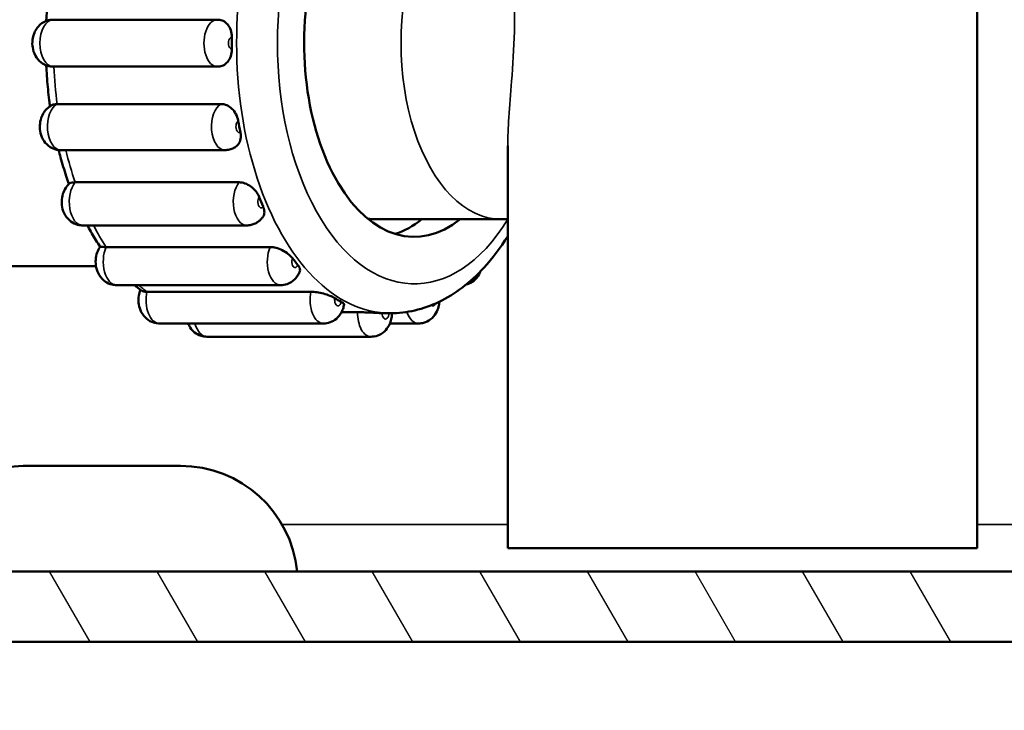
# Model space of a CAD drawing. Header units: millimetres. Extents: x 0 to 2103, y 0 to 1485.
# Tile 44 of 65: x 1718 to 1802, y 501 to 560. Entities that reach past the tile are written whole.
import ezdxf

# ---------------------------------------------------------------- set-up
doc = ezdxf.new("R2010")
doc.units = ezdxf.units.MM
doc.header["$LTSCALE"] = 2.5
for name, color, linetype, lineweight in [('AM_0', 7, 'Continuous', 50), ('AM_4', 7, 'Continuous', 35), ('AM_5', 7, 'Continuous', 35), ('AM_8', 7, 'Continuous', 25)]:
    doc.layers.add(name, color=color, linetype=linetype, lineweight=lineweight)
doc.styles.add('3_5 mm', font='arial.ttf')
doc.styles.add('7 mm', font='arial.ttf')
doc.dimstyles.new('Firmenstandard$7', dxfattribs={"dimscale": 2.5, "dimtxt": 3.5, "dimasz": 2.5, "dimexe": 2, "dimexo": 0, "dimgap": 0.8, "dimtad": 1, "dimrnd": 1e-08, "dimtxsty": '3_5 mm', "dimcen": 0.09, "dimdle": 10, "dimclrd": 256, "dimclre": 7, "dimclrt": 7, "dimadec": 0, "dimazin": 2, "dimtfac": 0.714286, "dimtdec": 3, "dimtmove": 0, "dimatfit": 3, "dimfxl": 1, "dimtolj": 1, "dimlwd": -1, "dimlwe": 25, "dimarcsym": 0})
doc.dimstyles.new('Schriftgröße 7', dxfattribs={"dimscale": 2.5, "dimtxt": 7, "dimasz": 2.5, "dimexe": 1.5, "dimexo": 1, "dimgap": 0.7, "dimtad": 1, "dimrnd": 1e-08, "dimtxsty": '7 mm', "dimcen": 0.09, "dimdle": 10, "dimclrd": 256, "dimclre": 256, "dimclrt": 7, "dimadec": 1, "dimazin": 2, "dimtfac": 0.357143, "dimtdec": 3, "dimtmove": 0, "dimatfit": 3, "dimfxl": 1, "dimtolj": 1, "dimtzin": 0, "dimlwd": -1, "dimlwe": -1, "dimarcsym": 0})

# ---------------------------------------------------------------- blocks, each defined once
blk = doc.blocks.new('*D71')
at = {"layer": 'AM_5', "transparency": 16777216}
for p, q in [((1791.471, 1156.638), (2024.228, 1156.638)), ((2020.478, 1150.388), (2020.478, 512.888)), ((1843.971, 506.638), (2024.228, 506.638))]:
    blk.add_line(p, q, dxfattribs=at)
for points in [[(2019.436, 1150.388), (2021.52, 1150.388), (2020.478, 1156.638)], [(2019.436, 512.888), (2021.52, 512.888), (2020.478, 506.638)]]:
    blk.add_solid(points, dxfattribs=at)
at = {"layer": 'Defpoints', "color": 0, "transparency": 16777216}
for p in [(1788.971, 1156.638), (1841.471, 506.638), (2020.478, 506.638)]:
    blk.add_point(p, dxfattribs=at)
at = {"layer": 'AM_5', "color": 7, "transparency": 16777216, "insert": (2009.679, 721.475), "char_height": 17.5, "attachment_point": 4, "rotation": 90, "style": '7 mm'}
blk.add_mtext('\\A1; \\fArial|b0|i0;\\H17.5000;max. 620 / min. 500', dxfattribs=at)

msp = doc.modelspace()

# ---------------------------------------------------------------- hatches: boundary and pattern name
at = {"layer": 'AM_8'}
h = msp.add_hatch(dxfattribs=at)
h.set_pattern_fill('ANSI31', color=256, scale=63.5, angle=75.000175, style=0)
h.set_pattern_definition([(120.00018, (0, 0), (-6.874064, -3.96877), [])])
edge = h.paths.add_edge_path()
edge.add_ellipse((1525.9705, 908.638), major_axis=(-2, 0), ratio=1, start_angle=0, end_angle=90)
edge.add_line((1525.9705, 906.638), (1529.9705, 906.638))
edge.add_line((1529.9705, 906.638), (1531.2052, 906.638))
edge.add_spline(control_points=[(1531.2052, 906.638), (1531.4956, 906.638), (1531.8385, 906.5758), (1532.3647, 906.3733), (1532.645, 906.2029), (1533.0314, 905.8452), (1533.2113, 905.6004), (1533.4109, 905.1528), (1533.4716, 904.875), (1533.4716, 904.638)], knot_values=[0.31556, 0.31556, 0.31556, 0.31556, 0.4026806, 0.4026806, 0.4847007, 0.4847007, 0.5606422, 0.5606422, 0.6317311, 0.6317311, 0.6317311, 0.6317311], degree=3, periodic=0)
edge.add_line((1533.4716, 904.638), (1533.4716, 901.638))
edge.add_spline(control_points=[(1533.4716, 901.638), (1533.4716, 901.4013), (1533.5322, 901.1237), (1533.7315, 900.6764), (1533.9113, 900.4319), (1534.2981, 900.0741), (1534.5792, 899.9036), (1535.1086, 899.7004), (1535.4547, 899.638), (1535.7478, 899.638)], knot_values=[0, 0, 0, 0, 0.0710261, 0.0710261, 0.1469038, 0.1469038, 0.229093, 0.229093, 0.3170215, 0.3170215, 0.3170215, 0.3170215], degree=3, periodic=0)
edge.add_line((1535.7478, 899.638), (1541.4853, 899.638))
edge.add_spline(control_points=[(1541.4853, 899.638), (1541.7838, 899.638), (1542.1365, 899.575), (1542.6757, 899.3702), (1542.9623, 899.1988), (1543.3555, 898.8395), (1543.5382, 898.5951), (1543.7397, 898.1489), (1543.8009, 897.8733), (1543.8009, 897.638)], knot_values=[0.319112, 0.319112, 0.319112, 0.319112, 0.4086701, 0.4086701, 0.4921579, 0.4921579, 0.568446, 0.568446, 0.639029, 0.639029, 0.639029, 0.639029], degree=3, periodic=0)
edge.add_line((1543.8009, 897.638), (1543.8009, 876.638))
edge.add_spline(control_points=[(1543.8009, 876.638), (1543.8009, 876.0521), (1543.8648, 875.4132), (1544.1371, 874.1665), (1544.3453, 873.5587), (1544.8464, 872.4471), (1545.1939, 871.8466), (1546.0134, 870.736), (1546.4848, 870.2255), (1547.4711, 869.3263), (1548.0858, 868.865), (1549.3974, 868.0767), (1550.0939, 867.7493), (1551.4767, 867.2286), (1552.2967, 866.9999), (1553.9661, 866.7048), (1554.8154, 866.638), (1555.5917, 866.638)], knot_values=[0, 0, 0, 0, 0.1757897, 0.1757897, 0.3515793, 0.3515793, 0.5415871, 0.5415871, 0.7315949, 0.7315949, 0.9419788, 0.9419788, 1.1523628, 1.1523628, 1.3852512, 1.3852512, 1.6181395, 1.6181395, 1.6181395, 1.6181395], degree=3, periodic=0)
edge.add_line((1555.5917, 866.638), (1555.5917, 863.638))
edge.add_line((1555.5917, 863.638), (1544.5825, 863.638))
edge.add_spline(control_points=[(1544.5825, 863.638), (1543.5935, 864.2481), (1542.6688, 864.9542), (1541.1422, 866.3584), (1540.3955, 867.1752), (1539.099, 868.9508), (1538.5499, 869.91), (1537.755, 871.6904), (1537.4239, 872.6676), (1536.9912, 874.6708), (1536.8898, 875.697), (1536.8898, 876.638)], knot_values=[-1.4895109, -1.4895109, -1.4895109, -1.4895109, -1.1698769, -1.1698769, -0.8672325, -0.8672325, -0.5645881, -0.5645881, -0.2822941, -0.2822941, 0, 0, 0, 0], degree=3, periodic=0)
edge.add_line((1536.8898, 876.638), (1536.8898, 893.638))
edge.add_line((1536.8898, 893.638), (1535.7478, 893.638))
edge.add_spline(control_points=[(1535.7478, 893.638), (1535.1635, 893.638), (1534.5245, 893.6903), (1533.2697, 893.9195), (1532.6538, 894.0965), (1531.6011, 894.5024), (1531.0635, 894.7619), (1530.0533, 895.3849), (1529.5808, 895.7486), (1528.8138, 896.4629), (1528.4434, 896.8735), (1527.8007, 897.7645), (1527.5286, 898.2451), (1527.1325, 899.1403), (1526.9669, 899.6339), (1526.8232, 900.3051), (1526.7936, 900.4719), (1526.7702, 900.638)], knot_values=[-1.2643075, -1.2643075, -1.2643075, -1.2643075, -1.0890154, -1.0890154, -0.9137232, -0.9137232, -0.7505254, -0.7505254, -0.5873276, -0.5873276, -0.4361084, -0.4361084, -0.2848893, -0.2848893, -0.1424447, -0.1424447, -0.0958262, -0.0958262, -0.0958262, -0.0958262], degree=3, periodic=0)
edge.add_line((1526.7702, 900.638), (1525.9705, 900.638))
edge.add_ellipse((1525.9705, 908.638), major_axis=(0, -8), ratio=1, start_angle=270, end_angle=360, ccw=False)
edge.add_line((1517.9705, 908.638), (1517.9705, 910.638))
edge.add_line((1517.9705, 910.638), (1510.9705, 910.638))
edge.add_ellipse((1510.9705, 918.638), major_axis=(0, -8), ratio=1, start_angle=270.094166, end_angle=360, ccw=False)
edge.add_line((1502.9705, 918.6249), (1492.0278, 888.5598))
edge.add_ellipse((1483.5705, 891.638), major_axis=(8.4572, -3.0782), ratio=1, start_angle=290, end_angle=360, ccw=False)
edge.add_line((1483.5705, 882.638), (1460.1705, 882.638))
edge.add_ellipse((1460.1705, 891.638), major_axis=(0, -9), ratio=1, start_angle=335.311988, end_angle=360, ccw=False)
edge.add_ellipse((1446.4705, 878.7513), major_axis=(9.9409, 4.7094), ratio=1, start_angle=334.651281, end_angle=360, ccw=False)
edge.add_line((1457.4705, 878.7513), (1457.4705, 516.638))
edge.add_ellipse((1461.4705, 516.638), major_axis=(-4, 0), ratio=1, start_angle=0, end_angle=90)
edge.add_line((1461.4705, 512.638), (1639.2395, 512.638))
edge.add_spline(control_points=[(1639.2395, 512.638), (1639.2513, 512.7253), (1639.2647, 512.8127), (1639.353, 513.3285), (1639.4658, 513.7504), (1639.7394, 514.5316), (1639.931, 514.9623), (1640.3908, 515.7813), (1640.6588, 516.1696), (1641.2601, 516.9165), (1641.6636, 517.3334), (1642.5446, 518.0813), (1643.0218, 518.4128), (1644.113, 519.0591), (1644.9209, 519.4249), (1646.5003, 519.9754), (1647.4948, 520.2118), (1649.5135, 520.5066), (1650.5371, 520.5683), (1652.404, 520.5683), (1653.4276, 520.5066), (1655.4463, 520.2118), (1656.4408, 519.9754), (1658.0201, 519.4249), (1658.8281, 519.0591), (1659.9193, 518.4128), (1660.3965, 518.0813), (1661.2775, 517.3334), (1661.6809, 516.9165), (1662.2823, 516.1696), (1662.5502, 515.7813), (1663.01, 514.9623), (1663.2017, 514.5316), (1663.4752, 513.7504), (1663.588, 513.3285), (1663.6764, 512.8127), (1663.6898, 512.7253), (1663.7016, 512.638)], knot_values=[1.690974, 1.690974, 1.690974, 1.690974, 1.7152413, 1.7152413, 1.8346096, 1.8346096, 1.9635329, 1.9635329, 2.0924562, 2.0924562, 2.2512084, 2.2512084, 2.4099607, 2.4099607, 2.6316831, 2.6316831, 2.9117146, 2.9117146, 3.191746, 3.191746, 3.4717775, 3.4717775, 3.7518089, 3.7518089, 3.9735314, 3.9735314, 4.1322836, 4.1322836, 4.2910359, 4.2910359, 4.4199591, 4.4199591, 4.5488824, 4.5488824, 4.6682507, 4.6682507, 4.692518, 4.692518, 4.692518, 4.692518], degree=3, periodic=0)
edge.add_line((1663.7016, 512.638), (1841.4705, 512.638))
edge.add_ellipse((1841.4705, 516.638), major_axis=(0, -4), ratio=1, start_angle=0, end_angle=90)
edge.add_line((1845.4705, 516.638), (1845.4705, 878.7513))
edge.add_ellipse((1856.4705, 878.7513), major_axis=(-11, 0), ratio=1, start_angle=334.651281, end_angle=360, ccw=False)
edge.add_ellipse((1842.7705, 891.638), major_axis=(3.7591, -8.1774), ratio=1, start_angle=335.311988, end_angle=360, ccw=False)
edge.add_line((1842.7705, 882.638), (1819.3705, 882.638))
edge.add_ellipse((1819.3705, 891.638), major_axis=(0, -9), ratio=1, start_angle=290, end_angle=360, ccw=False)
edge.add_line((1810.9133, 888.5598), (1799.9705, 918.6249))
edge.add_ellipse((1791.9705, 918.638), major_axis=(8, -0.0131), ratio=1, start_angle=270.094166, end_angle=360, ccw=False)
edge.add_line((1791.9705, 910.638), (1784.9705, 910.638))
edge.add_line((1784.9705, 910.638), (1784.9705, 908.638))
edge.add_ellipse((1776.9705, 908.638), major_axis=(8, 0), ratio=1, start_angle=270, end_angle=360, ccw=False)
edge.add_line((1776.9705, 900.638), (1776.1709, 900.638))
edge.add_spline(control_points=[(1776.1709, 900.638), (1776.1474, 900.4719), (1776.1179, 900.3051), (1775.9742, 899.6339), (1775.8085, 899.1403), (1775.4125, 898.2451), (1775.1404, 897.7645), (1774.4976, 896.8735), (1774.1272, 896.4629), (1773.3603, 895.7486), (1772.8878, 895.3849), (1771.8775, 894.7619), (1771.34, 894.5024), (1770.2873, 894.0965), (1769.6714, 893.9195), (1768.4166, 893.6903), (1767.7776, 893.638), (1767.1933, 893.638)], knot_values=[0.0958262, 0.0958262, 0.0958262, 0.0958262, 0.1424447, 0.1424447, 0.2848893, 0.2848893, 0.4361084, 0.4361084, 0.5873276, 0.5873276, 0.7505254, 0.7505254, 0.9137232, 0.9137232, 1.0890154, 1.0890154, 1.2643075, 1.2643075, 1.2643075, 1.2643075], degree=3, periodic=0)
edge.add_line((1767.1933, 893.638), (1766.0513, 893.638))
edge.add_line((1766.0513, 893.638), (1766.0513, 876.638))
edge.add_spline(control_points=[(1766.0513, 876.638), (1766.0513, 875.697), (1765.9499, 874.6708), (1765.5171, 872.6676), (1765.186, 871.6904), (1764.3912, 869.91), (1763.842, 868.9508), (1762.5456, 867.1752), (1761.7989, 866.3584), (1760.2722, 864.9542), (1759.3476, 864.2481), (1758.3585, 863.638)], knot_values=[0, 0, 0, 0, 0.2822941, 0.2822941, 0.5645881, 0.5645881, 0.8672325, 0.8672325, 1.1698769, 1.1698769, 1.4895109, 1.4895109, 1.4895109, 1.4895109], degree=3, periodic=0)
edge.add_line((1758.3585, 863.638), (1747.3494, 863.638))
edge.add_line((1747.3494, 863.638), (1747.3494, 866.638))
edge.add_spline(control_points=[(1747.3494, 866.638), (1748.1257, 866.638), (1748.975, 866.7048), (1750.6444, 866.9999), (1751.4644, 867.2286), (1752.8472, 867.7493), (1753.5437, 868.0767), (1754.8553, 868.865), (1755.47, 869.3263), (1756.4563, 870.2255), (1756.9277, 870.736), (1757.7471, 871.8466), (1758.0947, 872.4471), (1758.5958, 873.5587), (1758.804, 874.1665), (1759.0763, 875.4132), (1759.1402, 876.0521), (1759.1402, 876.638)], knot_values=[-1.6181395, -1.6181395, -1.6181395, -1.6181395, -1.3852512, -1.3852512, -1.1523628, -1.1523628, -0.9419788, -0.9419788, -0.7315949, -0.7315949, -0.5415871, -0.5415871, -0.3515793, -0.3515793, -0.1757897, -0.1757897, 0, 0, 0, 0], degree=3, periodic=0)
edge.add_line((1759.1402, 876.638), (1759.1402, 897.638))
edge.add_spline(control_points=[(1759.1402, 897.638), (1759.1402, 897.8733), (1759.2014, 898.1489), (1759.4029, 898.5951), (1759.5856, 898.8395), (1759.9787, 899.1988), (1760.2654, 899.3702), (1760.8046, 899.575), (1761.1572, 899.638), (1761.4558, 899.638)], knot_values=[-0.639029, -0.639029, -0.639029, -0.639029, -0.568446, -0.568446, -0.4921579, -0.4921579, -0.4086701, -0.4086701, -0.319112, -0.319112, -0.319112, -0.319112], degree=3, periodic=0)
edge.add_line((1761.4558, 899.638), (1767.1933, 899.638))
edge.add_spline(control_points=[(1767.1933, 899.638), (1767.4864, 899.638), (1767.8325, 899.7004), (1768.3619, 899.9036), (1768.643, 900.0741), (1769.0297, 900.4319), (1769.2095, 900.6764), (1769.4089, 901.1237), (1769.4695, 901.4013), (1769.4695, 901.638)], knot_values=[-0.3170215, -0.3170215, -0.3170215, -0.3170215, -0.229093, -0.229093, -0.1469038, -0.1469038, -0.0710261, -0.0710261, 0, 0, 0, 0], degree=3, periodic=0)
edge.add_line((1769.4695, 901.638), (1769.4695, 904.638))
edge.add_spline(control_points=[(1769.4695, 904.638), (1769.4695, 904.875), (1769.5302, 905.1528), (1769.7298, 905.6004), (1769.9097, 905.8452), (1770.296, 906.2029), (1770.5764, 906.3733), (1771.1026, 906.5758), (1771.4455, 906.638), (1771.7359, 906.638)], knot_values=[-0.6317311, -0.6317311, -0.6317311, -0.6317311, -0.5606422, -0.5606422, -0.4847007, -0.4847007, -0.4026806, -0.4026806, -0.31556, -0.31556, -0.31556, -0.31556], degree=3, periodic=0)
edge.add_line((1771.7359, 906.638), (1773.9705, 906.638))
edge.add_line((1773.9705, 906.638), (1776.9705, 906.638))
edge.add_ellipse((1776.9705, 908.638), major_axis=(0, -2), ratio=1, start_angle=0, end_angle=90)
edge.add_line((1778.9705, 908.638), (1778.9705, 914.638))
edge.add_ellipse((1780.9705, 914.638), major_axis=(-2, 0), ratio=1, start_angle=270, end_angle=360, ccw=False)
edge.add_line((1780.9705, 916.638), (1791.9705, 916.638))
edge.add_ellipse((1791.9705, 918.638), major_axis=(0, -2), ratio=1, start_angle=0, end_angle=90)
edge.add_line((1793.9705, 918.638), (1793.9705, 935.638))
edge.add_ellipse((1796.9705, 935.638), major_axis=(-3, 0), ratio=1, start_angle=270, end_angle=360, ccw=False)
edge.add_line((1796.9705, 938.638), (1796.9708, 938.638))
edge.add_ellipse((1796.9708, 935.638), major_axis=(0, 3), ratio=1, start_angle=290, end_angle=360, ccw=False)
edge.add_line((1799.7899, 936.6641), (1816.5515, 890.612))
edge.add_ellipse((1819.3705, 891.638), major_axis=(-2.8191, -1.0261), ratio=1, start_angle=0, end_angle=70)
edge.add_line((1819.3705, 888.638), (1842.7705, 888.638))
edge.add_ellipse((1842.7705, 891.638), major_axis=(0, -3), ratio=1, start_angle=0, end_angle=70)
edge.add_line((1845.5896, 890.612), (1854.3439, 914.6641))
edge.add_ellipse((1857.1629, 913.638), major_axis=(-2.8191, 1.0261), ratio=1, start_angle=290, end_angle=360, ccw=False)
edge.add_line((1857.1629, 916.638), (1871.0398, 916.638))
edge.add_ellipse((1871.0398, 905.638), major_axis=(0, 11), ratio=1, start_angle=210, end_angle=360, ccw=False)
edge.add_line((1876.5398, 896.1117), (1853.9705, 883.0814))
edge.add_ellipse((1856.4705, 878.7513), major_axis=(-2.5, 4.3301), ratio=1, start_angle=0, end_angle=60)
edge.add_line((1851.4705, 878.7513), (1851.4705, 516.638))
edge.add_ellipse((1841.4705, 516.638), major_axis=(10, 0), ratio=1, start_angle=270, end_angle=360, ccw=False)
edge.add_line((1841.4705, 506.638), (1660.9178, 506.638))
edge.add_spline(control_points=[(1660.9178, 506.638), (1660.3488, 506.638), (1659.7275, 506.693), (1658.4979, 506.8949), (1657.8893, 507.0401), (1656.4129, 507.45), (1655.4193, 507.8037), (1653.4334, 508.4408), (1652.4339, 508.7015), (1651.4705, 508.7015), (1650.5072, 508.7015), (1649.5077, 508.4408), (1647.5218, 507.8037), (1646.5282, 507.45), (1645.0518, 507.0401), (1644.4432, 506.8949), (1643.2135, 506.693), (1642.5922, 506.638), (1642.0233, 506.638)], knot_values=[-0.9193577, -0.9193577, -0.9193577, -0.9193577, -0.7486765, -0.7486765, -0.5779953, -0.5779953, -0.2889976, -0.2889976, 0, 0, 0, 0.2889976, 0.2889976, 0.5779953, 0.5779953, 0.7486765, 0.7486765, 0.9193577, 0.9193577, 0.9193577, 0.9193577], degree=3, periodic=0)
edge.add_line((1642.0233, 506.638), (1461.4705, 506.638))
edge.add_ellipse((1461.4705, 516.638), major_axis=(0, -10), ratio=1, start_angle=270, end_angle=360, ccw=False)
edge.add_line((1451.4705, 516.638), (1451.4705, 878.7513))
edge.add_ellipse((1446.4705, 878.7513), major_axis=(5, 0), ratio=1, start_angle=0, end_angle=60)
edge.add_line((1448.9705, 883.0814), (1426.4013, 896.1117))
edge.add_ellipse((1431.9013, 905.638), major_axis=(-5.5, -9.5263), ratio=1, start_angle=210, end_angle=360, ccw=False)
edge.add_line((1431.9013, 916.638), (1445.7781, 916.638))
edge.add_ellipse((1445.7781, 913.638), major_axis=(0, 3), ratio=1, start_angle=290, end_angle=360, ccw=False)
edge.add_line((1448.5972, 914.6641), (1457.3515, 890.612))
edge.add_ellipse((1460.1705, 891.638), major_axis=(-2.8191, -1.0261), ratio=1, start_angle=0, end_angle=70)
edge.add_line((1460.1705, 888.638), (1483.5705, 888.638))
edge.add_ellipse((1483.5705, 891.638), major_axis=(0, -3), ratio=1, start_angle=0, end_angle=70)
edge.add_line((1486.3896, 890.612), (1503.1512, 936.6641))
edge.add_ellipse((1505.9703, 935.638), major_axis=(-2.8191, 1.0261), ratio=1, start_angle=290, end_angle=360, ccw=False)
edge.add_line((1505.9703, 938.638), (1505.9705, 938.638))
edge.add_ellipse((1505.9705, 935.638), major_axis=(0, 3), ratio=1, start_angle=270, end_angle=360, ccw=False)
edge.add_line((1508.9705, 935.638), (1508.9705, 918.638))
edge.add_ellipse((1510.9705, 918.638), major_axis=(-2, 0), ratio=1, start_angle=0, end_angle=90)
edge.add_line((1510.9705, 916.638), (1521.9705, 916.638))
edge.add_ellipse((1521.9705, 914.638), major_axis=(0, 2), ratio=1, start_angle=270, end_angle=360, ccw=False)
edge.add_line((1523.9705, 914.638), (1523.9705, 908.638))
edge = h.paths.add_edge_path(flags=0)
edge.add_ellipse((1842.7705, 891.638), major_axis=(8.4572, -3.0782), ratio=1, start_angle=358.838466, end_angle=360)
edge.add_line((1851.2278, 888.5598), (1859.2636, 910.638))
edge.add_line((1859.2636, 910.638), (1871.0398, 910.638))
edge.add_ellipse((1871.0398, 905.638), major_axis=(2.5, -4.3301), ratio=1, start_angle=0, end_angle=150, ccw=False)
edge.add_line((1873.5398, 901.3079), (1851.1636, 888.389))
edge = h.paths.add_edge_path(flags=0)
edge.add_ellipse((1460.1705, 891.638), major_axis=(-8.3931, -3.249), ratio=1, start_angle=358.838466, end_angle=360)
edge.add_line((1451.7774, 888.389), (1429.4013, 901.3079))
edge.add_ellipse((1431.9013, 905.638), major_axis=(0, 5), ratio=1, start_angle=0, end_angle=150, ccw=False)
edge.add_line((1431.9013, 910.638), (1443.6775, 910.638))
edge.add_line((1443.6775, 910.638), (1451.7133, 888.5598))

# ---------------------------------------------------------------- linework, layer by layer
at = {"layer": 'AM_0'}
for p, q in [((1799.4705, 585.638), (1799.4705, 514.638)), ((1720.7482, 559.638), (1734.7246, 559.638)), ((1720.7482, 555.638), (1734.7246, 555.638)), ((1721.0846, 552.4578), (1735.061, 552.4578)), ((1759.4705, 548.8839), (1759.4705, 514.638)), ((1721.389, 548.5306), (1735.3654, 548.5306)), ((1722.6203, 545.7866), (1736.5967, 545.7866)), ((1723.2488, 542.119), (1737.2252, 542.119)), ((1748.2292, 542.638), (1758.917, 542.638)), ((1725.2544, 540.2754), (1739.2308, 540.2754)), ((1724.3937, 538.638), (1715.3808, 538.638)), ((1726.1455, 537.0306), (1740.1219, 537.0306)), ((1728.729, 536.4639), (1742.7055, 536.4639)), ((1745.308, 534.725), (1746.6806, 534.725)), ((1749.0513, 534.638), (1749.4624, 534.638)), ((1729.7956, 533.7637), (1743.772, 533.7637)), ((1749.4315, 533.7637), (1751.8642, 533.7637)), ((1733.8417, 532.638), (1747.8181, 532.638)), ((1731.5827, 521.638), (1718.5827, 521.638)), ((1759.4705, 514.638), (1799.4705, 514.638)), ((1663.7016, 512.638), (1841.4705, 512.638)), ((1841.4705, 506.638), (1660.9178, 506.638))]:
    msp.add_line(p, q, dxfattribs=at)
for centre, start, end in [((1718.5827, 511.638), 90, 107.953881), ((1731.5827, 511.638), 5.73917, 90)]:
    msp.add_arc(centre, 10, start, end, dxfattribs=at)
for centre, major_axis, start_param, end_param in [((1751.5177, 557.638), (0, -16.5), 3.1415927, 6.712885), ((1749.0513, 557.638), (0, -23), 4.6906494, 4.7341285), ((1749.0513, 557.638), (0, -23), 5.0048087, 5.0482878), ((1749.0513, 557.638), (0, -23), 5.318968, 5.3624471), ((1748.2292, 557.638), (0, -15), 6.2030072, 6.2831853), ((1748.2292, 557.638), (0, -16.5), 0.1759574, 0.4296997), ((1749.0513, 557.638), (0, -23), 5.6331272, 5.6766063), ((1749.0513, 557.638), (0, -23), 5.9472865, 5.9907656), ((1749.0513, 557.638), (0, -23), 6.2614457, 6.2831853)]:
    msp.add_ellipse(centre, major_axis=major_axis, ratio=0.5692833, start_param=start_param, end_param=end_param, dxfattribs=at)
for points, knots in [([(1720.4758, 563.0168), (1720.4512, 562.8421), (1720.4278, 562.6669), (1720.3672, 562.1885), (1720.3325, 561.8845), (1720.2703, 561.2743), (1720.2428, 560.9682), (1720.1952, 560.3543), (1720.1749, 560.0466), (1720.1546, 559.6675), (1720.151, 559.5968), (1720.1476, 559.526)], [1.32798237, 1.32798237, 1.32798237, 1.32798237, 1.35208358, 1.35208358, 1.39362721, 1.39362721, 1.43517084, 1.43517084, 1.47671447, 1.47671447, 1.48624565, 1.48624565, 1.48624565, 1.48624565]), ([(1720.7482, 559.638), (1720.5691, 559.638), (1720.3908, 559.6079), (1720.0581, 559.4992), (1719.9066, 559.4186), (1719.6263, 559.2214), (1719.5072, 559.1016), (1719.2865, 558.8259), (1719.2014, 558.6701), (1719.0516, 558.3156), (1719.0049, 558.1197), (1718.9537, 557.7029), (1718.9575, 557.4828), (1719.0306, 557.0356), (1719.0972, 556.8079), (1719.3317, 556.381), (1719.4763, 556.1818), (1719.8549, 555.8847), (1720.0422, 555.7776), (1720.4141, 555.6642), (1720.5809, 555.638), (1720.7482, 555.638)], [0, 0, 0, 0, 0.1839675, 0.1839675, 0.38081, 0.38081, 0.6181071, 0.6181071, 0.9324884, 0.9324884, 1.3583428, 1.3583428, 1.8501794, 1.8501794, 2.3382731, 2.3382731, 2.7214464, 2.7214464, 2.9697155, 2.9697155, 3.1415927, 3.1415927, 3.1415927, 3.1415927]), ([(1734.7246, 559.638), (1734.733, 559.638), (1734.7415, 559.638), (1734.7584, 559.6377), (1734.7668, 559.6375), (1734.7837, 559.637), (1734.7922, 559.6367), (1734.809, 559.6359), (1734.8175, 559.6355), (1734.8343, 559.6344), (1734.8427, 559.6338), (1734.8511, 559.6332)], [6.283185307, 6.283185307, 6.283185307, 6.283185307, 6.291870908, 6.291870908, 6.30055651, 6.30055651, 6.309242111, 6.309242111, 6.317927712, 6.317927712, 6.326613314, 6.326613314, 6.326613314, 6.326613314]), ([(1734.8511, 559.6332), (1734.9786, 559.6235), (1735.1031, 559.5896), (1735.3662, 559.4612), (1735.4979, 559.3553), (1735.7192, 559.0857), (1735.8067, 558.9246), (1735.9271, 558.5681), (1735.9589, 558.3761), (1735.9611, 558.1667), (1735.9611, 558.1523), (1735.9609, 558.138)], [0.29646073, 0.29646073, 0.29646073, 0.29646073, 0.34341021, 0.34341021, 0.40198819, 0.40198819, 0.46059239, 0.46059239, 0.51913849, 0.51913849, 0.52344896, 0.52344896, 0.52344896, 0.52344896]), ([(1735.9609, 557.1381), (1735.9611, 557.1237), (1735.9611, 557.1094), (1735.9589, 556.9), (1735.9271, 556.708), (1735.8067, 556.3515), (1735.7192, 556.1904), (1735.4979, 555.9208), (1735.3662, 555.8148), (1735.1031, 555.6865), (1734.9786, 555.6526), (1734.8511, 555.6429)], [0.05068422, 0.05068422, 0.05068422, 0.05068422, 0.05499468, 0.05499468, 0.11354071, 0.11354071, 0.17214482, 0.17214482, 0.23072271, 0.23072271, 0.27767213, 0.27767213, 0.27767213, 0.27767213]), ([(1720.1476, 555.7501), (1720.151, 555.6793), (1720.1546, 555.6085), (1720.1749, 555.2295), (1720.1952, 554.9218), (1720.2428, 554.3079), (1720.2703, 554.0018), (1720.3325, 553.3916), (1720.3672, 553.0876), (1720.4278, 552.6092), (1720.4512, 552.434), (1720.4758, 552.2592)], [1.655347, 1.655347, 1.655347, 1.655347, 1.66487819, 1.66487819, 1.70642182, 1.70642182, 1.74796545, 1.74796545, 1.78950908, 1.78950908, 1.81361028, 1.81361028, 1.81361028, 1.81361028]), ([(1734.8511, 555.6429), (1734.8427, 555.6422), (1734.8343, 555.6416), (1734.8175, 555.6406), (1734.809, 555.6402), (1734.7922, 555.6394), (1734.7837, 555.6391), (1734.7668, 555.6385), (1734.7584, 555.6384), (1734.7415, 555.6381), (1734.733, 555.638), (1734.7246, 555.638)], [3.098164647, 3.098164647, 3.098164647, 3.098164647, 3.106850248, 3.106850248, 3.11553585, 3.11553585, 3.124221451, 3.124221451, 3.132907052, 3.132907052, 3.141592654, 3.141592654, 3.141592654, 3.141592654]), ([(1720.7475, 552.4022), (1720.5794, 552.3323), (1720.436, 552.2408), (1720.1704, 552.0229), (1720.06, 551.894), (1719.8559, 551.598), (1719.7798, 551.4322), (1719.6525, 551.0589), (1719.6176, 550.8538), (1719.5961, 550.4259), (1719.6147, 550.2036), (1719.725, 549.7549), (1719.8112, 549.5271), (1720.0925, 549.1208), (1720.2532, 548.9437), (1720.6436, 548.6952), (1720.8347, 548.6107), (1721.1577, 548.5429), (1721.2733, 548.5306), (1721.389, 548.5306)], [0.232447, 0.232447, 0.232447, 0.232447, 0.4368414, 0.4368414, 0.6900218, 0.6900218, 1.0312077, 1.0312077, 1.4828603, 1.4828603, 1.9782144, 1.9782144, 2.4535748, 2.4535748, 2.7940077, 2.7940077, 3.0227307, 3.0227307, 3.1415927, 3.1415927, 3.1415927, 3.1415927]), ([(1720.7475, 552.4022), (1720.7709, 552.412), (1720.7962, 552.4205), (1720.8983, 552.4477), (1720.9859, 552.4578), (1721.0846, 552.4578)], [0.525013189, 0.525013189, 0.525013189, 0.525013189, 0.538147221, 0.538147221, 0.574133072, 0.574133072, 0.574133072, 0.574133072]), ([(1735.061, 552.4578), (1735.2153, 552.4578), (1735.3729, 552.4234), (1735.6843, 552.2869), (1735.8348, 552.1835), (1736.1041, 551.9214), (1736.2202, 551.7651), (1736.4039, 551.4208), (1736.4696, 551.236), (1736.5087, 551.0353), (1736.5113, 551.0216), (1736.5136, 551.0078)], [0.28705032, 0.28705032, 0.28705032, 0.28705032, 0.34341021, 0.34341021, 0.40198819, 0.40198819, 0.46059239, 0.46059239, 0.51913849, 0.51913849, 0.52344896, 0.52344896, 0.52344896, 0.52344896]), ([(1736.6895, 550.0568), (1736.6922, 550.0433), (1736.6947, 550.0297), (1736.7293, 549.8321), (1736.7311, 549.6517), (1736.6729, 549.318), (1736.6134, 549.1678), (1736.4591, 548.9461), (1736.3766, 548.8657), (1736.2812, 548.8038)], [0.05068422, 0.05068422, 0.05068422, 0.05068422, 0.05499468, 0.05499468, 0.11354071, 0.11354071, 0.17214482, 0.17214482, 0.21721667, 0.21721667, 0.21721667, 0.21721667]), ([(1736.2812, 548.8038), (1736.2332, 548.7726), (1736.1822, 548.7428), (1736.074, 548.6875), (1736.0169, 548.6619), (1735.8973, 548.6166), (1735.8348, 548.5968), (1735.7056, 548.5644), (1735.6389, 548.5519), (1735.5033, 548.535), (1735.4344, 548.5306), (1735.3654, 548.5306)], [2.7873974, 2.7873974, 2.7873974, 2.7873974, 2.85823645, 2.85823645, 2.9290755, 2.9290755, 2.99991455, 2.99991455, 3.0707536, 3.0707536, 3.14159265, 3.14159265, 3.14159265, 3.14159265]), ([(1721.2021, 548.5412), (1721.2563, 548.3267), (1721.3125, 548.1136), (1721.4448, 547.6316), (1721.5221, 547.3637), (1721.683, 546.8331), (1721.7665, 546.5704), (1721.9272, 546.0876), (1722.0036, 545.8668), (1722.0823, 545.6481)], [1.98887194, 1.98887194, 1.98887194, 1.98887194, 2.02013863, 2.02013863, 2.06006007, 2.06006007, 2.09998152, 2.09998152, 2.13419179, 2.13419179, 2.13419179, 2.13419179]), ([(1722.1431, 545.7032), (1721.9984, 545.5783), (1721.8911, 545.4462), (1721.6928, 545.1433), (1721.62, 544.9739), (1721.5009, 544.5945), (1721.4702, 544.3867), (1721.4592, 543.9556), (1721.4831, 543.7326), (1721.6068, 543.2841), (1721.7, 543.0571), (1721.997, 542.6599), (1722.1623, 542.491), (1722.5548, 542.2593), (1722.7468, 542.1823), (1723.0519, 542.1278), (1723.1503, 542.119), (1723.2488, 542.119)], [0.4567487, 0.4567487, 0.4567487, 0.4567487, 0.7159733, 0.7159733, 1.0669099, 1.0669099, 1.5261767, 1.5261767, 2.0219996, 2.0219996, 2.4908384, 2.4908384, 2.8173112, 2.8173112, 3.0404192, 3.0404192, 3.1415927, 3.1415927, 3.1415927, 3.1415927]), ([(1722.1431, 545.7032), (1722.1469, 545.7065), (1722.151, 545.7096), (1722.1968, 545.7417), (1722.2651, 545.7615), (1722.4352, 545.7823), (1722.5216, 545.7866), (1722.6203, 545.7866)], [0.484179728, 0.484179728, 0.484179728, 0.484179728, 0.489316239, 0.489316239, 0.538147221, 0.538147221, 0.574133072, 0.574133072, 0.574133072, 0.574133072]), ([(1736.5967, 545.7866), (1736.751, 545.7866), (1736.9144, 545.7563), (1737.2489, 545.6364), (1737.417, 545.5457), (1737.7305, 545.3167), (1737.873, 545.1806), (1738.1146, 544.882), (1738.2114, 544.7225), (1738.2841, 544.5502), (1738.289, 544.5384), (1738.2936, 544.5266)], [0.28705032, 0.28705032, 0.28705032, 0.28705032, 0.34341021, 0.34341021, 0.40198819, 0.40198819, 0.46059239, 0.46059239, 0.51913849, 0.51913849, 0.52344896, 0.52344896, 0.52344896, 0.52344896]), ([(1738.6282, 543.7177), (1738.6332, 543.7063), (1738.638, 543.6948), (1738.7053, 543.5283), (1738.737, 543.3772), (1738.734, 543.0989), (1738.6993, 542.9744), (1738.6265, 542.861), (1738.6199, 542.8515), (1738.6131, 542.8421)], [0.05068422, 0.05068422, 0.05068422, 0.05068422, 0.05499468, 0.05499468, 0.11354071, 0.11354071, 0.17214482, 0.17214482, 0.17766014, 0.17766014, 0.17766014, 0.17766014]), ([(1738.6131, 542.8421), (1738.5649, 542.7759), (1738.5099, 542.7093), (1738.3824, 542.5778), (1738.3099, 542.5129), (1738.1439, 542.3903), (1738.0504, 542.3326), (1737.8421, 542.2332), (1737.7273, 542.1916), (1737.4834, 542.1344), (1737.3544, 542.119), (1737.2252, 542.119)], [2.47803262, 2.47803262, 2.47803262, 2.47803262, 2.61074463, 2.61074463, 2.74345663, 2.74345663, 2.87616864, 2.87616864, 3.00888065, 3.00888065, 3.14159265, 3.14159265, 3.14159265, 3.14159265]), ([(1723.6472, 542.119), (1723.6609, 542.0935), (1723.6747, 542.0681), (1723.7998, 541.8389), (1723.9133, 541.6383), (1724.145, 541.2438), (1724.2632, 541.0498), (1724.5039, 540.669), (1724.6265, 540.4822), (1724.7513, 540.2989)], [2.33040258, 2.33040258, 2.33040258, 2.33040258, 2.33497701, 2.33497701, 2.37174684, 2.37174684, 2.40851667, 2.40851667, 2.44526854, 2.44526854, 2.44526854, 2.44526854]), ([(1749.4624, 534.638), (1750.8761, 534.638), (1752.2835, 534.9742), (1755, 536.2643), (1756.2905, 537.2635), (1758.173, 539.3042), (1758.8541, 540.2126), (1759.4705, 541.205)], [3.14159265, 3.14159265, 3.14159265, 3.14159265, 3.40564991, 3.40564991, 3.6944998, 3.6944998, 3.88338422, 3.88338422, 3.88338422, 3.88338422]), ([(1724.7515, 540.299), (1724.6318, 540.1327), (1724.5532, 539.9698), (1724.4193, 539.6016), (1724.381, 539.399), (1724.351, 538.9741), (1724.3653, 538.7525), (1724.4647, 538.3039), (1724.5452, 538.0759), (1724.8134, 537.6629), (1724.9699, 537.4791), (1725.3578, 537.2168), (1725.5481, 537.126), (1725.8855, 537.0463), (1726.0154, 537.0306), (1726.1455, 537.0306)], [0.6692052, 0.6692052, 0.6692052, 0.6692052, 1.0025769, 1.0025769, 1.4474554, 1.4474554, 1.9419329, 1.9419329, 2.4217907, 2.4217907, 2.774164, 2.774164, 3.0079293, 3.0079293, 3.1415927, 3.1415927, 3.1415927, 3.1415927]), ([(1724.7515, 540.2991), (1724.7525, 540.3005), (1724.7664, 540.2985), (1724.8336, 540.2913), (1724.9006, 540.2848), (1725.0695, 540.2774), (1725.1557, 540.2754), (1725.2544, 540.2754)], [0.45460538, 0.45460538, 0.45460538, 0.45460538, 0.48931624, 0.48931624, 0.53814722, 0.53814722, 0.57413307, 0.57413307, 0.57413307, 0.57413307]), ([(1739.2308, 540.2754), (1739.3851, 540.2754), (1739.5533, 540.2522), (1739.9069, 540.1607), (1740.0894, 540.0916), (1740.4392, 539.9181), (1740.6032, 539.8154), (1740.8919, 539.592), (1741.0138, 539.4734), (1741.1135, 539.3463), (1741.1202, 539.3376), (1741.1267, 539.3289)], [0.28705032, 0.28705032, 0.28705032, 0.28705032, 0.34341021, 0.34341021, 0.40198819, 0.40198819, 0.46059239, 0.46059239, 0.51913849, 0.51913849, 0.52344896, 0.52344896, 0.52344896, 0.52344896]), ([(1741.5872, 538.7412), (1741.5939, 538.733), (1741.6005, 538.7248), (1741.6936, 538.6057), (1741.7486, 538.4986), (1741.7827, 538.3307), (1741.7787, 538.2662), (1741.7565, 538.2089)], [0.05068422, 0.05068422, 0.05068422, 0.05068422, 0.05499468, 0.05499468, 0.11354071, 0.11354071, 0.15557494, 0.15557494, 0.15557494, 0.15557494]), ([(1741.7565, 538.2089), (1741.7207, 538.1163), (1741.6769, 538.022), (1741.5665, 537.8303), (1741.4998, 537.7327), (1741.3324, 537.5381), (1741.2315, 537.441), (1740.9839, 537.2624), (1740.8365, 537.1811), (1740.5003, 537.0646), (1740.3115, 537.0306), (1740.1219, 537.0306)], [2.16731046, 2.16731046, 2.16731046, 2.16731046, 2.3621669, 2.3621669, 2.55702334, 2.55702334, 2.75187978, 2.75187978, 2.94673621, 2.94673621, 3.14159265, 3.14159265, 3.14159265, 3.14159265]), ([(1757.1443, 538.1972), (1757.1356, 538.1752), (1757.1265, 538.1531), (1757.029, 537.9283), (1756.9028, 537.7133), (1756.5459, 537.3727), (1756.3645, 537.2431), (1756.0713, 537.1249), (1756.0006, 537.1015), (1755.927, 537.0826)], [2.17553001, 2.17553001, 2.17553001, 2.17553001, 2.22179151, 2.22179151, 2.64385215, 2.64385215, 2.91612555, 2.91612555, 2.99698582, 2.99698582, 2.99698582, 2.99698582]), ([(1727.6716, 537.0306), (1727.7329, 536.9799), (1727.7946, 536.9298), (1727.9939, 536.7713), (1728.1326, 536.6656), (1728.2728, 536.5635)], [2.701524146, 2.701524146, 2.701524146, 2.701524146, 2.716197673, 2.716197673, 2.748700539, 2.748700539, 2.748700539, 2.748700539]), ([(1728.1796, 536.632), (1728.1092, 536.4621), (1728.0662, 536.2977), (1728.0074, 535.9298), (1728.0023, 535.7276), (1728.044, 535.3185), (1728.0901, 535.1117), (1728.2642, 534.6911), (1728.3868, 534.4739), (1728.7383, 534.1257), (1728.9183, 533.9917), (1729.3132, 533.8249), (1729.5064, 533.777), (1729.7353, 533.7645), (1729.7654, 533.7637), (1729.7956, 533.7637)], [0.9417104, 0.9417104, 0.9417104, 0.9417104, 1.2971391, 1.2971391, 1.7483091, 1.7483091, 2.1994792, 2.1994792, 2.628143, 2.628143, 2.9056166, 2.9056166, 3.1106253, 3.1106253, 3.1415927, 3.1415927, 3.1415927, 3.1415927]), ([(1728.2728, 536.5635), (1728.3164, 536.5318), (1728.3819, 536.5046), (1728.5433, 536.4718), (1728.6304, 536.4639), (1728.729, 536.4639)], [0.494858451, 0.494858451, 0.494858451, 0.494858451, 0.538147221, 0.538147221, 0.574133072, 0.574133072, 0.574133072, 0.574133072]), ([(1742.7055, 536.4639), (1742.8598, 536.4639), (1743.0313, 536.45), (1743.3981, 536.3959), (1743.5904, 536.3551), (1743.965, 536.2541), (1744.1436, 536.1949), (1744.4639, 536.0684), (1744.6024, 536.0023), (1744.7198, 535.9329), (1744.7277, 535.9281), (1744.7354, 535.9234)], [0.28705032, 0.28705032, 0.28705032, 0.28705032, 0.34341021, 0.34341021, 0.40198819, 0.40198819, 0.46059239, 0.46059239, 0.51913849, 0.51913849, 0.52344896, 0.52344896, 0.52344896, 0.52344896]), ([(1745.5249, 535.3775), (1745.5053, 535.26), (1745.4765, 535.1413), (1745.3935, 534.8989), (1745.3395, 534.775), (1745.1912, 534.5215), (1745.0969, 534.3912), (1744.8414, 534.1374), (1744.6781, 534.0131), (1744.3079, 533.8419), (1744.1147, 533.7869), (1743.8662, 533.7657), (1743.8191, 533.7637), (1743.772, 533.7637)], [1.8550041, 1.8550041, 1.8550041, 1.8550041, 2.1123218, 2.1123218, 2.3696395, 2.3696395, 2.6269572, 2.6269572, 2.8842749, 2.8842749, 3.093181, 3.093181, 3.1415927, 3.1415927, 3.1415927, 3.1415927]), ([(1745.2768, 535.6144), (1745.2847, 535.6103), (1745.2923, 535.6061), (1745.4016, 535.5461), (1745.4709, 535.4936), (1745.5214, 535.4217), (1745.5284, 535.3986), (1745.5249, 535.3775)], [0.050684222, 0.050684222, 0.050684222, 0.050684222, 0.054994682, 0.054994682, 0.113540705, 0.113540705, 0.144730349, 0.144730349, 0.144730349, 0.144730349]), ([(1753.6446, 535.6208), (1753.6359, 535.4779), (1753.6147, 535.3343), (1753.532, 535.0105), (1753.4642, 534.8284), (1753.2446, 534.4573), (1753.0946, 534.2645), (1752.7112, 533.9826), (1752.5225, 533.8828), (1752.1654, 533.7849), (1752.015, 533.7637), (1751.8642, 533.7637)], [1.6762718, 1.6762718, 1.6762718, 1.6762718, 1.9925012, 1.9925012, 2.3755317, 2.3755317, 2.7451355, 2.7451355, 2.9866935, 2.9866935, 3.1415927, 3.1415927, 3.1415927, 3.1415927]), ([(1746.6806, 534.725), (1746.835, 534.725), (1747.008, 534.7218), (1747.3807, 534.7103), (1747.5775, 534.7018), (1747.9628, 534.6832), (1748.1477, 534.6733), (1748.4809, 534.6561), (1748.626, 534.649), (1748.7502, 534.6441), (1748.7585, 534.6438), (1748.7667, 534.6435)], [0.28705032, 0.28705032, 0.28705032, 0.28705032, 0.34341021, 0.34341021, 0.40198819, 0.40198819, 0.46059239, 0.46059239, 0.51913849, 0.51913849, 0.52344896, 0.52344896, 0.52344896, 0.52344896]), ([(1749.6027, 534.6391), (1749.6028, 534.5076), (1749.5922, 534.3761), (1749.5446, 534.0968), (1749.5055, 533.9486), (1749.384, 533.6436), (1749.302, 533.4859), (1749.0575, 533.1661), (1748.8925, 533.0011), (1748.5026, 532.7741), (1748.3105, 532.6984), (1748.0087, 532.6463), (1747.9134, 532.638), (1747.8181, 532.638)], [1.5700006, 1.5700006, 1.5700006, 1.5700006, 1.8614013, 1.8614013, 2.1814492, 2.1814492, 2.501497, 2.501497, 2.8215448, 2.8215448, 3.043669, 3.043669, 3.1415927, 3.1415927, 3.1415927, 3.1415927]), ([(1732.2282, 533.7637), (1732.2538, 533.7027), (1732.283, 533.6409), (1732.4191, 533.3897), (1732.5627, 533.1894), (1732.9404, 532.8897), (1733.1274, 532.7814), (1733.5019, 532.6652), (1733.6715, 532.638), (1733.8417, 532.638)], [2.20406241, 2.20406241, 2.20406241, 2.20406241, 2.33171409, 2.33171409, 2.71723453, 2.71723453, 2.96672872, 2.96672872, 3.14159265, 3.14159265, 3.14159265, 3.14159265])]:
    msp.add_open_spline(points, degree=3, knots=knots, dxfattribs=at)
msp.add_open_spline([(1759.4705, 542.6429), (1759.286, 542.6396), (1759.1015, 542.638), (1758.917, 542.638)], degree=3, dxfattribs=at)
at = {"layer": 'AM_4'}
for p, q in [((1740.2429, 516.638), (1759.4705, 516.638)), ((1799.4705, 516.638), (1841.4705, 516.638))]:
    msp.add_line(p, q, dxfattribs=at)
for centre, major_axis, ratio, start_param, end_param in [((1749.4624, 557.638), (0, 23), 0.5692833, 0, 3.1415927), ((1751.5177, 557.638), (0, 20.5), 0.5692833, 5.5334344, 10.1745289), ((1758.917, 557.638), (0, 15), 0.5692833, 0, 3.1415927), ((1720.7482, 557.638), (0, -2), 0.5692833, 3.1415927, 6.2831853), ((1734.7246, 557.638), (0, 2), 0.5692833, 0, 3.1415927), ((1735.9578, 557.638), (0, -0.5), 0.5692833, 3.1307229, 6.2940551), ((1733.8417, 557.638), (0, -23), 0.5692833, 4.7994555, 4.9395643), ((1721.389, 550.5306), (0, -2), 0.5692833, 3.4122599, 6.2831853), ((1735.3654, 550.5306), (0, 2), 0.5692833, 0.2706673, 3.1415927), ((1736.5986, 550.5306), (0, -0.5), 0.5692833, 3.4448821, 6.6082144), ((1733.8417, 557.638), (0, -23), 0.5692833, 5.1195168, 5.2537236), ((1723.2488, 544.119), (0, -2), 0.5692833, 3.7264192, 6.2831853), ((1737.2252, 544.119), (0, -2), 0.5692833, 3.7264192, 6.2831853), ((1738.4584, 544.119), (0, -0.5), 0.5692833, 3.7590414, 6.9223736), ((1733.8417, 557.638), (0, -23), 0.5692833, 5.4530038, 5.5678828), ((1758.917, 582.638), (0, -40), 0.8221414, 0, 0.0168329), ((1726.1455, 539.0306), (0, -2), 0.5692833, 4.0405785, 6.2831853), ((1740.1219, 539.0306), (0, -2), 0.5692833, 4.0405785, 6.2831853), ((1741.3551, 539.0306), (0, -0.5), 0.5692833, 4.0732007, 7.2365329), ((1733.8417, 557.638), (0, -23), 0.5692833, 5.8230074, 5.8820421), ((1729.7956, 535.7637), (0, -2), 0.5692833, 4.3547377, 6.2831853), ((1743.772, 535.7637), (0, -2), 0.5692833, 4.3547377, 6.2831853), ((1745.0052, 535.7637), (0, -0.5), 0.5692833, 4.3873599, 7.5506921), ((1753.0974, 535.7637), (0, -0.5), 0.5692833, 5.7974905, 7.2387018), ((1747.8181, 534.638), (0, -2), 0.5692833, 4.668897, 6.2831853), ((1749.0513, 534.638), (0, -0.5), 0.5692833, 4.7015192, 7.8539816), ((1751.8642, 535.7637), (0, -2), 0.5692833, 5.2446565, 6.2831853), ((1733.8417, 534.638), (0, -2), 0.5692833, 5.1648163, 6.2831853)]:
    msp.add_ellipse(centre, major_axis=major_axis, ratio=ratio, start_param=start_param, end_param=end_param, dxfattribs=at)
msp.add_open_spline([(1759.4709, 548.8839), (1759.4709, 549.6519), (1759.5067, 550.4693), (1759.6236, 552.3001), (1759.7115, 553.3399), (1759.9015, 555.7499), (1760.0046, 557.1839), (1760.0679, 559.7035), (1760.0567, 560.7749), (1759.9496, 562.8065), (1759.8634, 563.7143), (1759.6876, 565.3596), (1759.603, 566.0802), (1759.5004, 567.269), (1759.4712, 567.7775), (1759.4712, 568.2606)], degree=3, knots=[1.235293, 1.235293, 1.235293, 1.235293, 1.5440222, 1.5440222, 1.8984609, 1.8984609, 2.3381085, 2.3381085, 2.664063, 2.664063, 2.9677596, 2.9677596, 3.2495479, 3.2495479, 3.4759744, 3.4759744, 3.4759744, 3.4759744], dxfattribs=at)

# ---------------------------------------------------------------- dimensions: what is measured, and where the dimension line sits
at = {"layer": 'AM_5'}
dim = msp.add_linear_dim(base=(2020.4779, 506.638), p1=(1788.9705, 1156.638), p2=(1841.4705, 506.638), angle=90, text=' \\fArial|b0|i0;\\H17.5000;max. 620 / min. 500', dimstyle='Schriftgröße 7', override={"dimgap": 0.7, "dimdec": 2, "dimtol": 0, "dimlim": 0, "dimtp": 0, "dimtm": 0, "dimtdec": 3, "dimtofl": 0, "dimatfit": 1}, dxfattribs=at)
dim.commit()
dim.dimension.update_dxf_attribs({"geometry": '*D71', "text_midpoint": (2020.4779, 831.638), "dimtype": 160})

# ---------------------------------------------------------------- leaders
at = {"layer": 'AM_5', "annotation_type": 0, "has_hookline": 1, "hookline_direction": 1, "text_width": 349.2599}
msp.add_leader([(1874.0926, 670.683), (1832.5883, 432.9822), (1826.3383, 432.9822)], dimstyle='Firmenstandard$7', override={"dimgap": 0, "dimtad": 1}, dxfattribs=at)

doc.saveas('drawing.dxf')
